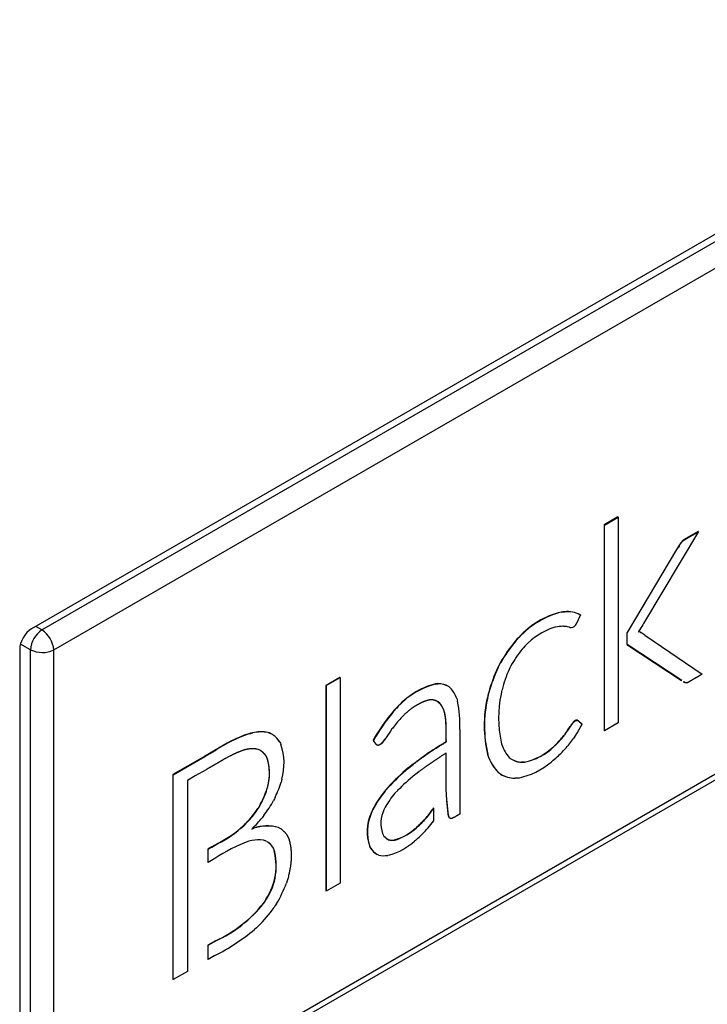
# Model space of a CAD drawing. Header units: millimetres. Extents: x 0 to 287, y 0 to 200.
# Tile 40 of 45: x 268.38 to 270.46, y 116.57 to 119.55. Entities that reach past the tile are written whole.
import ezdxf

# ---------------------------------------------------------------- set-up
doc = ezdxf.new("R2010")
doc.units = ezdxf.units.MM
doc.layers.add('134.126_BW4_CTM-', color=7, linetype='Continuous')
doc.layers.add('Standard', color=7, linetype='Continuous')

# ---------------------------------------------------------------- blocks, each defined once
blk = doc.blocks.new('SE')
at = {"layer": '134.126_BW4_CTM-', "color": 7, "linetype": 'Continuous'}
for p, q in [((276.7798, 122.5382), (268.4147, 117.7086)), ((268.4468, 117.7055), (276.3452, 122.2657)), ((268.4826, 117.6449), (276.3803, 122.2046)), ((276.3802, 120.6713), (268.4826, 116.1116)), ((268.4717, 116.0884), (276.3701, 120.6485)), ((270.1916, 118.0481), (270.1497, 118.0239)), ((270.1504, 118.0235), (270.1923, 118.0477)), ((270.1923, 118.0477), (270.1916, 118.0481)), ((270.1923, 118.0477), (270.1923, 117.4245)), ((270.1497, 118.0239), (270.1497, 117.4007)), ((270.1504, 118.0235), (270.1497, 118.0239)), ((270.1504, 117.4003), (270.1504, 118.0235)), ((270.4355, 118.0035), (270.2694, 117.7256)), ((270.4256, 117.9987), (270.4114, 117.9905)), ((270.4121, 117.9901), (270.4263, 117.9983)), ((270.4347, 118.0039), (270.4256, 117.9987)), ((270.4263, 117.9983), (270.4256, 117.9987)), ((270.4263, 117.9983), (270.4355, 118.0035)), ((270.4355, 118.0035), (270.4347, 118.0039)), ((270.3828, 117.9704), (270.382, 117.9694)), ((270.3827, 117.969), (270.382, 117.9694)), ((270.3827, 117.969), (270.3835, 117.97)), ((270.3836, 117.9715), (270.3828, 117.9704)), ((270.3835, 117.97), (270.3828, 117.9704)), ((270.3835, 117.97), (270.3843, 117.9711)), ((270.3843, 117.9711), (270.3836, 117.9715)), ((270.4121, 117.9901), (270.4114, 117.9905)), ((270.3693, 117.9493), (270.2195, 117.698)), ((270.2202, 117.6976), (270.37, 117.9489)), ((270.3739, 117.9571), (270.3693, 117.9493)), ((270.37, 117.9489), (270.3693, 117.9493)), ((270.37, 117.9489), (270.3746, 117.9567)), ((270.3746, 117.9567), (270.3739, 117.9571)), ((270.0247, 117.7605), (270.0199, 117.76)), ((270.0207, 117.7596), (270.0199, 117.76)), ((270.0207, 117.7596), (270.0255, 117.7601)), ((270.0295, 117.761), (270.0247, 117.7605)), ((270.0255, 117.7601), (270.0247, 117.7605)), ((270.0255, 117.7601), (270.0303, 117.7606)), ((270.0303, 117.7606), (270.0295, 117.761)), ((270.0763, 117.7518), (270.0771, 117.7514)), ((270.0771, 117.7514), (270.0763, 117.7517)), ((270.0771, 117.7514), (270.0764, 117.7518)), ((270.0778, 117.751), (270.0771, 117.7514)), ((268.4468, 117.7055), (268.4283, 117.7164)), ((270.0001, 117.7138), (269.9974, 117.7132)), ((270.0027, 117.7143), (270.0001, 117.7138)), ((270.0267, 117.7166), (270.025, 117.7167)), ((270.0285, 117.7165), (270.0267, 117.7166)), ((270.0438, 117.714), (270.0427, 117.7143)), ((270.0455, 117.7134), (270.0438, 117.714)), ((270.0626, 117.7206), (270.062, 117.7195)), ((270.0629, 117.721), (270.0626, 117.7206)), ((270.2195, 117.698), (270.2186, 117.6964)), ((270.2193, 117.696), (270.2202, 117.6976)), ((270.2202, 117.6976), (270.2195, 117.698)), ((270.2545, 117.7007), (270.2541, 117.7003)), ((270.2541, 117.7003), (270.2547, 117.7002)), ((270.2547, 117.7002), (270.2543, 117.7005)), ((270.2578, 117.7059), (270.2575, 117.7054)), ((270.2584, 117.7069), (270.2578, 117.7059)), ((270.2598, 117.6985), (270.2593, 117.6987)), ((270.26, 117.6983), (270.2593, 117.6987)), ((270.2605, 117.6981), (270.2598, 117.6985)), ((270.2605, 117.6981), (270.2598, 117.6985)), ((270.26, 117.6983), (270.2605, 117.6981)), ((270.2612, 117.6977), (270.2605, 117.6981)), ((270.2605, 117.6981), (270.2612, 117.6977)), ((269.8856, 117.6773), (269.8803, 117.6714)), ((269.881, 117.671), (269.8803, 117.6714)), ((269.881, 117.671), (269.8863, 117.6768)), ((269.8909, 117.6831), (269.8856, 117.6773)), ((269.8863, 117.6768), (269.8856, 117.6773)), ((269.8863, 117.6768), (269.8916, 117.6827)), ((269.8916, 117.6827), (269.8909, 117.6831)), ((270.2186, 117.6964), (270.2186, 117.6618)), ((270.2193, 117.696), (270.2186, 117.6964)), ((270.2193, 117.6614), (270.2193, 117.696)), ((270.2734, 117.6898), (270.4471, 117.5716)), ((268.3793, 117.6474), (268.3793, 116.096)), ((268.4122, 117.6456), (268.3816, 117.663)), ((268.4122, 116.1106), (268.4122, 117.6456)), ((268.4826, 116.1116), (268.4826, 117.6449)), ((269.9054, 117.6519), (269.9014, 117.6474)), ((269.9094, 117.6563), (269.9054, 117.6519)), ((270.2186, 117.6618), (270.3838, 117.5525)), ((270.2193, 117.6614), (270.2186, 117.6618)), ((270.3846, 117.5521), (270.2193, 117.6614)), ((269.8315, 117.5993), (269.8279, 117.5923)), ((269.8286, 117.5918), (269.8279, 117.5923)), ((269.8286, 117.5918), (269.8322, 117.5989)), ((269.8352, 117.6064), (269.8315, 117.5993)), ((269.8322, 117.5989), (269.8315, 117.5993)), ((269.8322, 117.5989), (269.8359, 117.606)), ((269.8359, 117.606), (269.8352, 117.6064)), ((269.8644, 117.5913), (269.8617, 117.5857)), ((269.8672, 117.5969), (269.8644, 117.5913)), ((269.3491, 117.5617), (269.3072, 117.5375)), ((269.3079, 117.5371), (269.3498, 117.5613)), ((269.3498, 117.5613), (269.3491, 117.5617)), ((269.3498, 117.5613), (269.3498, 116.938)), ((270.3846, 117.5521), (270.3838, 117.5525)), ((270.4471, 117.5716), (270.4282, 117.5607)), ((269.3072, 117.5375), (269.3072, 116.9143)), ((269.3079, 117.5371), (269.3072, 117.5375)), ((269.3079, 116.9139), (269.3079, 117.5371)), ((269.6424, 117.5425), (269.6386, 117.5422)), ((269.6393, 117.5418), (269.6386, 117.5422)), ((269.6393, 117.5418), (269.6431, 117.5421)), ((269.6462, 117.5429), (269.6424, 117.5425)), ((269.6431, 117.5421), (269.6424, 117.5425)), ((269.6431, 117.5421), (269.6469, 117.5424)), ((269.6469, 117.5424), (269.6462, 117.5429)), ((269.6791, 117.5338), (269.6784, 117.5342)), ((269.6791, 117.5338), (269.6842, 117.5297)), ((269.8403, 117.5245), (269.8389, 117.5179)), ((269.6461, 117.4883), (269.6514, 117.4837)), ((269.7033, 117.498), (269.7058, 117.4896)), ((269.7981, 117.5085), (269.7962, 117.5006)), ((269.7969, 117.5002), (269.7962, 117.5006)), ((269.7969, 117.5002), (269.7988, 117.5081)), ((269.8, 117.5165), (269.7981, 117.5085)), ((269.7988, 117.5081), (269.7981, 117.5085)), ((269.7988, 117.5081), (269.8007, 117.5161)), ((269.8007, 117.5161), (269.8, 117.5165)), ((269.8389, 117.5179), (269.8374, 117.5113)), ((269.514, 117.4621), (269.5086, 117.456)), ((269.5093, 117.4556), (269.5147, 117.4617)), ((269.5195, 117.4682), (269.514, 117.4621)), ((269.5147, 117.4617), (269.514, 117.4621)), ((269.5147, 117.4617), (269.5202, 117.4678)), ((269.5202, 117.4678), (269.5195, 117.4682)), ((269.6521, 117.4833), (269.6468, 117.4879)), ((269.6521, 117.4833), (269.6514, 117.4837)), ((269.5093, 117.4556), (269.5086, 117.456)), ((269.5407, 117.4454), (269.5376, 117.4422)), ((269.5437, 117.4485), (269.5407, 117.4454)), ((270.061, 117.4303), (270.06, 117.4298)), ((270.0608, 117.4294), (270.06, 117.4298)), ((270.0608, 117.4294), (270.0617, 117.4299)), ((270.062, 117.431), (270.061, 117.4303)), ((270.0617, 117.4299), (270.061, 117.4303)), ((270.0617, 117.4299), (270.0627, 117.4305)), ((270.0627, 117.4305), (270.062, 117.431)), ((269.5092, 117.4085), (269.507, 117.4055)), ((269.5113, 117.4114), (269.5092, 117.4085)), ((269.7122, 117.4039), (269.7122, 117.3685)), ((270.0478, 117.4144), (270.0467, 117.4126)), ((270.0474, 117.4122), (270.0467, 117.4126)), ((270.0474, 117.4122), (270.0485, 117.414)), ((270.0491, 117.4166), (270.0478, 117.4144)), ((270.0485, 117.414), (270.0478, 117.4144)), ((270.0485, 117.414), (270.0498, 117.4162)), ((270.0498, 117.4162), (270.0491, 117.4166)), ((270.1504, 117.4003), (270.1497, 117.4007)), ((270.1923, 117.4245), (270.1504, 117.4003)), ((269.0787, 117.3927), (269.0731, 117.3912)), ((269.0738, 117.3908), (269.0731, 117.3912)), ((269.0738, 117.3908), (269.0794, 117.3923)), ((269.0843, 117.3941), (269.0787, 117.3927)), ((269.0794, 117.3923), (269.0787, 117.3927)), ((269.0794, 117.3923), (269.085, 117.3937)), ((269.085, 117.3937), (269.0843, 117.3941)), ((269.1349, 117.3939), (269.1312, 117.3951)), ((269.1319, 117.3947), (269.1312, 117.3951)), ((269.1319, 117.3947), (269.1356, 117.3934)), ((269.1386, 117.3926), (269.1349, 117.3939)), ((269.1356, 117.3934), (269.1349, 117.3939)), ((269.1356, 117.3934), (269.1393, 117.3921)), ((269.1393, 117.3921), (269.1386, 117.3926)), ((269.4506, 117.3708), (269.4499, 117.3712)), ((269.4881, 117.3775), (269.4865, 117.375)), ((269.4894, 117.3797), (269.4881, 117.3775)), ((270.0294, 117.3882), (270.0275, 117.3857)), ((270.0282, 117.3853), (270.0275, 117.3857)), ((270.0282, 117.3853), (270.0301, 117.3878)), ((270.0313, 117.3907), (270.0294, 117.3882)), ((270.0301, 117.3878), (270.0294, 117.3882)), ((270.0301, 117.3878), (270.032, 117.3903)), ((270.032, 117.3903), (270.0313, 117.3907)), ((270.059, 117.3795), (270.0568, 117.3763)), ((270.0612, 117.3827), (270.059, 117.3795)), ((268.9713, 117.3412), (268.939, 117.3225)), ((268.9397, 117.3221), (268.972, 117.3408)), ((268.972, 117.3408), (268.9713, 117.3412)), ((269.103, 117.343), (269.0988, 117.3445)), ((269.107, 117.3416), (269.103, 117.343)), ((269.1671, 117.366), (269.169, 117.3621)), ((269.169, 117.3621), (269.1708, 117.3582)), ((269.7122, 117.3685), (269.7122, 117.1473)), ((269.8376, 117.3653), (269.8391, 117.3605)), ((269.8391, 117.3605), (269.8406, 117.3556)), ((270, 117.3555), (269.9971, 117.3526)), ((269.9978, 117.3522), (269.9971, 117.3526)), ((269.9978, 117.3522), (270.0007, 117.3551)), ((270.003, 117.3584), (270, 117.3555)), ((270.0007, 117.3551), (270, 117.3555)), ((270.0007, 117.3551), (270.0037, 117.358)), ((270.0037, 117.358), (270.003, 117.3584)), ((270.0287, 117.342), (270.0259, 117.3391)), ((270.0315, 117.345), (270.0287, 117.342)), ((268.939, 117.3225), (268.8432, 117.2673)), ((268.8439, 117.2668), (268.9397, 117.3221)), ((268.9397, 117.3221), (268.939, 117.3225)), ((269.7967, 117.3286), (269.7987, 117.3228)), ((269.7974, 117.3281), (269.7967, 117.3286)), ((269.7994, 117.3224), (269.7974, 117.3281)), ((269.7987, 117.3228), (269.8007, 117.317)), ((269.7994, 117.3224), (269.7987, 117.3228)), ((269.8014, 117.3166), (269.7994, 117.3224)), ((269.8014, 117.3166), (269.8007, 117.317)), ((269.8619, 117.3195), (269.8646, 117.3172)), ((269.8646, 117.3172), (269.8673, 117.3149)), ((269.9955, 117.3106), (269.9922, 117.3079)), ((268.9437, 117.2822), (268.9107, 117.2631)), ((269.5715, 117.2994), (269.5566, 117.2874)), ((269.5573, 117.287), (269.5566, 117.2874)), ((269.5573, 117.287), (269.5722, 117.299)), ((269.5722, 117.299), (269.5715, 117.2994)), ((269.9037, 117.305), (269.8998, 117.3048)), ((269.9006, 117.3044), (269.8998, 117.3048)), ((269.9006, 117.3044), (269.9044, 117.3046)), ((269.9076, 117.3052), (269.9037, 117.305)), ((269.9044, 117.3046), (269.9037, 117.305)), ((269.9044, 117.3046), (269.9083, 117.3048)), ((269.9083, 117.3048), (269.9076, 117.3052)), ((269.9922, 117.3079), (269.989, 117.3053)), ((268.8432, 117.2673), (268.8432, 116.6464)), ((268.8439, 117.2668), (268.8432, 117.2673)), ((268.8439, 116.646), (268.8439, 117.2668)), ((268.9107, 117.2631), (268.8874, 117.2497)), ((268.8874, 117.2497), (268.8875, 116.6712)), ((269.1737, 117.2532), (269.1724, 117.2487)), ((269.5829, 117.2715), (269.5766, 117.2667)), ((269.589, 117.2763), (269.5829, 117.2715)), ((269.8287, 117.2741), (269.8323, 117.2714)), ((269.8294, 117.2737), (269.8287, 117.2741)), ((269.833, 117.271), (269.8294, 117.2737)), ((269.8323, 117.2714), (269.8359, 117.2687)), ((269.833, 117.271), (269.8323, 117.2714)), ((269.8366, 117.2683), (269.833, 117.271)), ((269.8366, 117.2683), (269.8359, 117.2687)), ((269.8848, 117.2566), (269.8798, 117.2562)), ((269.8898, 117.2569), (269.8848, 117.2566)), ((269.1274, 117.2218), (269.1262, 117.2174)), ((269.1269, 117.217), (269.1281, 117.2214)), ((269.1287, 117.2262), (269.1274, 117.2218)), ((269.1281, 117.2214), (269.1274, 117.2218)), ((269.1281, 117.2214), (269.1294, 117.2257)), ((269.1294, 117.2257), (269.1287, 117.2262)), ((269.1724, 117.2487), (269.1712, 117.2441)), ((269.4942, 117.2279), (269.4844, 117.2165)), ((269.4851, 117.216), (269.4949, 117.2275)), ((269.4949, 117.2275), (269.4942, 117.2279)), ((269.6704, 117.2491), (269.6704, 117.2232)), ((269.6711, 117.2487), (269.6704, 117.2491)), ((269.6704, 117.2232), (269.6721, 117.1901)), ((269.6711, 117.2228), (269.6704, 117.2232)), ((269.6711, 117.2228), (269.6711, 117.2487)), ((269.6728, 117.1897), (269.6711, 117.2228)), ((269.1269, 117.217), (269.1262, 117.2174)), ((269.1507, 117.1935), (269.1483, 117.1889)), ((269.153, 117.1981), (269.1507, 117.1935)), ((269.4851, 117.216), (269.4844, 117.2165)), ((269.5243, 117.2195), (269.5161, 117.2106)), ((269.6728, 117.1897), (269.6721, 117.1901)), ((269.6731, 117.19), (269.6728, 117.1897)), ((269.1036, 117.169), (269.1009, 117.1646)), ((269.1016, 117.1642), (269.1009, 117.1646)), ((269.1016, 117.1642), (269.1043, 117.1686)), ((269.1063, 117.1734), (269.1036, 117.169)), ((269.1043, 117.1686), (269.1036, 117.169)), ((269.1043, 117.1686), (269.107, 117.173)), ((269.107, 117.173), (269.1063, 117.1734)), ((269.4482, 117.1605), (269.4436, 117.1498)), ((269.4443, 117.1494), (269.4489, 117.1601)), ((269.4489, 117.1601), (269.4482, 117.1605)), ((269.4864, 117.1685), (269.4827, 117.1606)), ((269.6322, 117.1657), (269.6297, 117.1619)), ((269.6304, 117.1615), (269.6297, 117.1619)), ((269.6304, 117.1615), (269.6329, 117.1653)), ((269.6329, 117.1653), (269.6322, 117.1657)), ((269.6329, 117.1653), (269.6329, 117.1259)), ((269.1159, 117.1394), (269.1134, 117.1362)), ((269.1193, 117.1438), (269.1159, 117.1394)), ((269.4443, 117.1494), (269.4436, 117.1498)), ((269.6163, 117.143), (269.6136, 117.1399)), ((269.6143, 117.1395), (269.6136, 117.1399)), ((269.6143, 117.1395), (269.617, 117.1426)), ((269.617, 117.1426), (269.6163, 117.143)), ((269.0618, 117.117), (269.0576, 117.1128)), ((269.0583, 117.1124), (269.0576, 117.1128)), ((269.0583, 117.1124), (269.0625, 117.1166)), ((269.0661, 117.1212), (269.0618, 117.117)), ((269.0625, 117.1166), (269.0618, 117.117)), ((269.0625, 117.1166), (269.0668, 117.1208)), ((269.0668, 117.1208), (269.0661, 117.1212)), ((269.0852, 117.1053), (269.0822, 117.1024)), ((269.0822, 117.1024), (269.0889, 117.1047)), ((269.0882, 117.1051), (269.0832, 117.1034)), ((269.0889, 117.1047), (269.0882, 117.1051)), ((269.1663, 117.1054), (269.1624, 117.1074)), ((269.1631, 117.107), (269.1624, 117.1074)), ((269.1631, 117.107), (269.167, 117.105)), ((269.1706, 117.1031), (269.1663, 117.1054)), ((269.167, 117.105), (269.1663, 117.1054)), ((269.167, 117.105), (269.1713, 117.1027)), ((269.1713, 117.1027), (269.1706, 117.1031)), ((269.5831, 117.109), (269.5802, 117.1065)), ((269.5809, 117.1061), (269.5802, 117.1065)), ((269.5809, 117.1061), (269.5838, 117.1086)), ((269.586, 117.1115), (269.5831, 117.109)), ((269.5838, 117.1086), (269.5831, 117.109)), ((269.5838, 117.1086), (269.5867, 117.1111)), ((269.5867, 117.1111), (269.586, 117.1115)), ((269.6163, 117.1058), (269.6119, 117.1007)), ((269.4783, 117.0885), (269.4802, 117.0847)), ((269.4957, 117.0705), (269.4925, 117.0719)), ((269.4932, 117.0715), (269.4925, 117.0719)), ((269.4932, 117.0715), (269.4964, 117.0701)), ((269.4964, 117.0701), (269.4957, 117.0705)), ((269.5816, 117.0708), (269.5783, 117.0681)), ((268.961, 117.0481), (268.9494, 117.0414)), ((268.9494, 117.0414), (268.9494, 117.0018)), ((268.9501, 117.041), (268.9494, 117.0414)), ((268.9501, 117.041), (268.9617, 117.0477)), ((268.9501, 117.0013), (268.9501, 117.041)), ((268.9792, 117.0587), (268.961, 117.0481)), ((268.9617, 117.0477), (268.961, 117.0481)), ((268.9617, 117.0477), (268.98, 117.0583)), ((268.98, 117.0583), (268.9792, 117.0587)), ((269.0779, 117.0666), (269.0736, 117.0655)), ((269.0822, 117.0677), (269.0779, 117.0666)), ((269.1212, 117.0673), (269.1183, 117.0682)), ((269.1241, 117.0663), (269.1212, 117.0673)), ((269.1457, 117.0478), (269.1472, 117.0449)), ((269.1464, 117.0473), (269.1457, 117.0478)), ((269.1479, 117.0445), (269.1464, 117.0473)), ((269.1472, 117.0449), (269.1488, 117.0421)), ((269.1479, 117.0445), (269.1472, 117.0449)), ((269.1495, 117.0417), (269.1479, 117.0445)), ((269.1495, 117.0417), (269.1488, 117.0421)), ((269.4392, 117.0501), (269.4421, 117.0446)), ((269.4399, 117.0497), (269.4392, 117.0501)), ((269.4428, 117.0442), (269.4399, 117.0497)), ((269.4428, 117.0442), (269.4421, 117.0446)), ((269.5188, 117.0704), (269.5145, 117.0695)), ((269.5152, 117.069), (269.5145, 117.0695)), ((269.5152, 117.069), (269.5195, 117.07)), ((269.5195, 117.07), (269.5188, 117.0704)), ((269.5783, 117.0681), (269.5751, 117.0654)), ((268.9702, 117.013), (268.9501, 117.0013)), ((269.4621, 117.0256), (269.4614, 117.026)), ((269.4669, 117.0237), (269.4621, 117.0256)), ((269.5006, 117.0237), (269.4944, 117.0224)), ((268.9501, 117.0013), (268.9494, 117.0018)), ((269.1915, 116.9517), (269.1894, 116.9452)), ((269.1894, 116.9452), (269.1874, 116.9387)), ((269.3498, 116.938), (269.3079, 116.9139)), ((269.3079, 116.9139), (269.3072, 116.9143)), ((269.1219, 116.8841), (269.1176, 116.8773)), ((269.1183, 116.8769), (269.1176, 116.8773)), ((269.1183, 116.8769), (269.1226, 116.8837)), ((269.1262, 116.8908), (269.1219, 116.8841)), ((269.1226, 116.8837), (269.1219, 116.8841)), ((269.1226, 116.8837), (269.1269, 116.8904)), ((269.1269, 116.8904), (269.1262, 116.8908)), ((269.1536, 116.8703), (269.1497, 116.8644)), ((269.1575, 116.8762), (269.1536, 116.8703)), ((269.0962, 116.8033), (269.0906, 116.7981)), ((269.1019, 116.8085), (269.0962, 116.8033)), ((268.9723, 116.7636), (268.9494, 116.7504)), ((268.9494, 116.7504), (268.9494, 116.7077)), ((268.9501, 116.75), (268.9494, 116.7504)), ((268.9501, 116.75), (268.973, 116.7632)), ((268.9501, 116.7073), (268.9501, 116.75)), ((268.973, 116.7632), (268.9723, 116.7636)), ((268.9703, 116.719), (268.9501, 116.7073)), ((268.9501, 116.7073), (268.9494, 116.7077)), ((268.8875, 116.6712), (268.8439, 116.646)), ((268.8439, 116.646), (268.8432, 116.6464))]:
    blk.add_line(p, q, dxfattribs=at)
for centre, radius, start, end in [((270.4686, 117.9036), 0.1088, 142.7656, 150.4887), ((270.4693, 117.9032), 0.1088, 142.7656, 150.4887), ((270.0823, 117.5086), 0.259, 103.9323, 137.6563), ((270.083, 117.5082), 0.259, 103.9323, 137.6563), ((270.0367, 117.6729), 0.0883, 63.2629, 94.6267), ((270.0375, 117.6738), 0.0871, 63.5301, 94.7654), ((268.4886, 117.6414), 0.0765, 123.099, 176.901), ((268.4028, 117.6387), 0.0801, 4.4668, 56.6388), ((270.0654, 117.5114), 0.2129, 108.6156, 137.1025), ((270.0276, 117.5878), 0.1289, 91.1801, 101.1358), ((270.0216, 117.6253), 0.0914, 76.6746, 85.7013), ((270.0484, 117.731), 0.0178, 260.7203, 319.83), ((270.2488, 117.6772), 0.024, 63.95, 76.6741), ((270.1572, 117.767), 0.1177, 325.7583, 328.4814), ((270.2495, 117.6768), 0.024, 63.95, 77.3683), ((271.2517, 117.1323), 1.1476, 148.8681, 149.9539), ((270.173, 117.5473), 0.1743, 54.8329, 59.6145), ((270.2262, 117.3834), 0.4501, 140.2159, 150.2985), ((270.2269, 117.383), 0.4501, 140.2159, 150.2985), ((268.4481, 117.7186), 0.0813, 243.7996, 295.0948), ((270.1575, 117.4373), 0.3313, 140.6391, 151.2046), ((270.2842, 117.3811), 0.5028, 155.1695, 164.3752), ((270.2849, 117.3807), 0.5028, 155.1695, 164.3752), ((270.2355, 117.4212), 0.4084, 156.2525, 165.3519), ((269.6992, 117.3119), 0.2381, 104.7538, 138.9914), ((269.6999, 117.3115), 0.2381, 104.7538, 138.9914), ((269.6463, 117.4791), 0.0638, 59.7558, 90.0368), ((269.647, 117.4787), 0.0638, 59.7558, 90.0368), ((269.6148, 117.4661), 0.0941, 19.8472, 42.4968), ((269.3975, 117.4235), 0.3154, 356.4257, 12.0928), ((270.1632, 117.4156), 0.3768, 166.9626, 193.3595), ((270.164, 117.4152), 0.3768, 166.9626, 193.3595), ((270.1821, 117.4387), 0.3522, 168.1045, 192.0217), ((269.9306, 117.1012), 0.5513, 139.9426, 150.6746), ((269.9313, 117.1008), 0.5513, 139.9426, 150.6746), ((269.8611, 117.1394), 0.4431, 136.8986, 142.1335), ((270.0997, 117.3859), 0.0592, 132.0853, 148.7247), ((270.1004, 117.3855), 0.0592, 132.0853, 148.7247), ((269.9992, 117.0515), 0.6063, 144.2679, 147.2221), ((269.7121, 117.6303), 0.3991, 323.1036, 326.9408), ((269.7128, 117.6299), 0.3991, 323.1036, 326.9408), ((269.8824, 117.5086), 0.2187, 324.8267, 335.9073), ((269.2341, 116.9346), 0.4842, 109.4189, 122.8775), ((269.2348, 116.9341), 0.4842, 109.4189, 122.8775), ((269.1103, 117.2757), 0.1213, 80.0786, 102.3444), ((269.111, 117.2753), 0.1213, 80.0786, 102.3444), ((269.1071, 117.33), 0.07, 58.5112, 62.6417), ((269.1064, 117.3304), 0.07, 30.978, 58.1698), ((269.1071, 117.33), 0.07, 30.978, 54.7969), ((269.7294, 117.6292), 0.385, 315.2973, 320.7553), ((269.7301, 117.6288), 0.385, 315.2973, 320.7553), ((269.7156, 117.6266), 0.4232, 318.2877, 323.7275), ((268.9992, 117.301), 0.1809, 344.6994, 18.4399), ((269.9467, 117.3939), 0.1128, 199.8447, 221.2559), ((269.8698, 117.4847), 0.1834, 281.8887, 313.9438), ((269.8705, 117.4842), 0.1834, 281.8887, 313.9438), ((269.7046, 117.6525), 0.4489, 310.3993, 315.7174), ((269.9231, 117.3666), 0.1321, 202.0601, 224.4076), ((269.9238, 117.3662), 0.1321, 202.0601, 224.4076), ((269.9037, 117.3719), 0.0676, 237.4696, 241.316), ((269.903, 117.3723), 0.0676, 241.6168, 267.3421), ((269.9037, 117.3719), 0.0676, 244.8762, 267.3421), ((270.007, 116.752), 0.6997, 130.0733, 137.1355), ((270.0077, 116.7516), 0.6997, 130.0733, 137.1355), ((269.8465, 117.4716), 0.219, 281.4163, 310.5946), ((269.9657, 116.7822), 0.6214, 128.7759, 135.2748), ((269.8813, 117.3482), 0.0916, 240.2815, 268.6239), ((269.882, 117.3478), 0.0916, 240.2815, 268.6239), ((268.826, 117.3534), 0.362, 334.5897, 342.4298), ((268.8658, 117.3085), 0.2758, 330.6794, 340.731), ((268.8665, 117.3081), 0.2758, 330.6794, 340.731), ((269.7563, 117.0009), 0.347, 141.583, 152.6013), ((269.757, 117.0005), 0.347, 141.583, 152.6013), ((269.7215, 117.034), 0.2709, 139.3133, 150.2322), ((268.8135, 117.3597), 0.3474, 316.6364, 325.8235), ((268.8142, 117.3593), 0.3474, 316.6364, 325.8235), ((268.7771, 117.3959), 0.4251, 323.6228, 330.8473), ((269.5721, 117.119), 0.0986, 155.0537, 197.9851), ((269.4752, 117.2573), 0.1815, 320.984, 328.3151), ((269.4759, 117.2569), 0.1815, 320.984, 328.3151), ((268.7833, 117.4085), 0.4279, 314.8813, 320.4812), ((269.5655, 117.0945), 0.1339, 155.5932, 199.3237), ((269.5663, 117.0941), 0.1339, 155.5932, 199.3237), ((269.3203, 117.3982), 0.3908, 312.8227, 318.6287), ((269.3211, 117.3977), 0.3908, 312.8227, 318.6287), ((268.8075, 117.3911), 0.3742, 297.3214, 311.9401), ((268.8082, 117.3907), 0.3742, 297.3214, 311.9401), ((269.1289, 116.9863), 0.1256, 74.5471, 108.9384), ((269.1297, 116.9859), 0.1256, 74.5471, 108.9384), ((269.4639, 117.2343), 0.1728, 288.5228, 312.3007), ((269.4646, 117.2338), 0.1728, 288.5228, 312.3007), ((269.3179, 117.3691), 0.3981, 311.4759, 317.6095), ((269.2555, 117.4199), 0.4784, 318.9512, 322.08), ((269.5138, 117.1047), 0.0391, 210.7918, 238.1701), ((269.5075, 117.1134), 0.0445, 254.5919, 278.9908), ((269.2376, 116.6151), 0.4794, 109.9994, 123.9035), ((269.1017, 116.9703), 0.0993, 80.4122, 101.3451), ((269.0993, 117.0158), 0.0563, 61.3108, 64.6633), ((269.1, 117.0154), 0.0563, 61.0015, 64.6633), ((268.9725, 116.991), 0.1835, 326.8936, 16.1641), ((268.9732, 116.9906), 0.1835, 326.8936, 16.1641), ((269.0993, 117.0158), 0.0563, 34.5134, 58.4966), ((269.1, 117.0154), 0.0563, 34.5134, 54.9804), ((269.4892, 117.0742), 0.0556, 212.0922, 240.0111), ((269.4899, 117.0738), 0.0556, 212.0922, 240.0111), ((269.5082, 117.113), 0.0445, 254.5919, 278.9908), ((269.4385, 117.2222), 0.2079, 287.3777, 311.0704), ((269.4839, 117.092), 0.0704, 255.9947, 278.5782), ((268.8332, 117.0697), 0.3776, 329.1763, 339.6976), ((268.81, 117.1207), 0.3922, 294.4448, 321.6484), ((268.8107, 117.1203), 0.3922, 294.4448, 321.6484), ((268.7855, 117.128), 0.4497, 314.7147, 324.1007), ((268.6742, 117.2999), 0.6521, 297.0111, 309.6899)]:
    blk.add_arc(centre, radius, start, end, dxfattribs=at)
blk.add_ellipse((268.4147, 117.6678), major_axis=(-0.025, -0.0433), ratio=0.57735, start_param=3.926991, end_param=5.497787, dxfattribs=at)
for points, knots in [([(270.4114, 117.9905), (270.4038, 117.9861), (270.4003, 117.984), (270.3967, 117.982), (270.3958, 117.9815), (270.395, 117.981), (270.3915, 117.9788), (270.3881, 117.9765), (270.3836, 117.9715)], [0, 0, 0, 0.394681, 0.394681, 0.55144, 0.55144, 0.704611, 0.704611, 1, 1, 1]), ([(270.3843, 117.9711), (270.3888, 117.9761), (270.3922, 117.9784), (270.3957, 117.9806), (270.3966, 117.9811), (270.3974, 117.9816), (270.401, 117.9836), (270.4045, 117.9857), (270.4121, 117.9901)], [0, 0, 0, 0.295389, 0.295389, 0.44856, 0.44856, 0.605319, 0.605319, 1, 1, 1]), ([(270.0778, 117.751), (270.0768, 117.7489), (270.0745, 117.744), (270.0722, 117.7391), (270.0698, 117.7339), (270.0674, 117.7287), (270.0661, 117.7261), (270.0649, 117.7235), (270.0629, 117.721)], [0, 0, 0, 0.230611, 0.230611, 0.563589, 0.563589, 0.821104, 0.821104, 1, 1, 1]), ([(270.4282, 117.5607), (270.4195, 117.5557), (270.415, 117.5531), (270.4105, 117.5505), (270.4057, 117.5475), (270.4008, 117.5444), (270.3963, 117.546), (270.3918, 117.5475), (270.3911, 117.5478), (270.3907, 117.548), (270.3901, 117.5484)], [0, 0, 0, 0.268628, 0.268628, 0.4598144, 0.4598144, 0.6672439, 0.6672439, 0.8039151, 0.8039151, 0.837766, 0.837766, 0.837766]), ([(270.3905, 117.5482), (270.3913, 117.5478), (270.3956, 117.5464), (270.4001, 117.5449), (270.405, 117.5479), (270.4098, 117.5509), (270.4143, 117.5535), (270.4188, 117.5561), (270.4275, 117.5611)], [0.2019295, 0.2019295, 0.2019295, 0.3327561, 0.3327561, 0.5401856, 0.5401856, 0.731372, 0.731372, 1, 1, 1]), ([(269.6468, 117.4879), (269.6317, 117.4961), (269.6188, 117.4931), (269.606, 117.4901), (269.5943, 117.4842), (269.5826, 117.4784), (269.5718, 117.4713), (269.5611, 117.4642), (269.5437, 117.4485)], [0, 0, 0, 0.307143, 0.307143, 0.534368, 0.534368, 0.738807, 0.738807, 1, 1, 1]), ([(269.6514, 117.4837), (269.6632, 117.4683), (269.6663, 117.4526), (269.6694, 117.437), (269.6699, 117.4221), (269.6704, 117.4072), (269.6704, 117.4021), (269.6704, 117.397), (269.6705, 117.3877), (269.6705, 117.3784), (269.6703, 117.3735), (269.6701, 117.3686), (269.6715, 117.3681), (269.6729, 117.3677), (269.6509, 117.3545), (269.629, 117.3412), (269.6122, 117.3295), (269.5955, 117.3177), (269.5715, 117.2994)], [0, 0, 0, 0.175046, 0.175046, 0.307741, 0.307741, 0.389609, 0.389609, 0.44787, 0.44787, 0.504832, 0.504832, 0.530512, 0.530512, 0.628085, 0.628085, 0.808591, 0.808591, 1, 1, 1]), ([(269.5722, 117.299), (269.5962, 117.3173), (269.6129, 117.329), (269.6297, 117.3408), (269.6516, 117.3541), (269.6736, 117.3673), (269.6722, 117.3677), (269.6708, 117.3681), (269.671, 117.3731), (269.6712, 117.378), (269.6712, 117.3873), (269.6711, 117.3966), (269.6711, 117.4017), (269.6711, 117.4068), (269.6706, 117.4217), (269.6701, 117.4366), (269.667, 117.4522), (269.6639, 117.4679), (269.6521, 117.4833)], [0, 0, 0, 0.191409, 0.191409, 0.371915, 0.371915, 0.469488, 0.469488, 0.495168, 0.495168, 0.55213, 0.55213, 0.610391, 0.610391, 0.692259, 0.692259, 0.824954, 0.824954, 1, 1, 1]), ([(270.0821, 117.4194), (270.0812, 117.4217), (270.0789, 117.4236), (270.0765, 117.4256), (270.0742, 117.4275), (270.0719, 117.4295), (270.0714, 117.4299), (270.0709, 117.4303), (270.069, 117.4317), (270.067, 117.4331), (270.062, 117.431)], [0, 0, 0, 0.184217, 0.184217, 0.444508, 0.444508, 0.600526, 0.600526, 0.730866, 0.730866, 1, 1, 1]), ([(270.0627, 117.4305), (270.0677, 117.4327), (270.0697, 117.4313), (270.0716, 117.4299), (270.0721, 117.4295), (270.0726, 117.4291), (270.0749, 117.4271), (270.0772, 117.4252), (270.0796, 117.4232), (270.0819, 117.4213), (270.0821, 117.4194)], [0, 0, 0, 0.269134, 0.269134, 0.399474, 0.399474, 0.555492, 0.555492, 0.815783, 0.815783, 1, 1, 1]), ([(269.4865, 117.375), (269.4792, 117.3641), (269.4757, 117.3613), (269.4723, 117.3585), (269.4678, 117.3567), (269.4634, 117.3548), (269.4607, 117.3576), (269.458, 117.3603), (269.4562, 117.3629), (269.4544, 117.3655), (269.4528, 117.3677), (269.4513, 117.3699), (269.4506, 117.3708)], [0, 0, 0, 0.26111, 0.26111, 0.424218, 0.424218, 0.601555, 0.601555, 0.770783, 0.770783, 0.909453, 0.909453, 1, 1, 1]), ([(269.4699, 117.3583), (269.4727, 117.3598), (269.475, 117.3617), (269.4785, 117.3645), (269.4858, 117.3754)], [0.6276667, 0.6276667, 0.6276667, 0.7388899, 0.7388899, 1, 1, 1]), ([(269.0988, 117.3445), (269.0749, 117.3476), (269.0546, 117.3403), (269.0344, 117.3331), (269.0168, 117.3237), (268.9993, 117.3143), (268.9987, 117.314), (268.9982, 117.3136), (268.9924, 117.3103), (268.9866, 117.3069), (268.973, 117.2991), (268.9594, 117.2912), (268.9437, 117.2822)], [0, 0, 0, 0.302264, 0.302264, 0.541149, 0.541149, 0.654812, 0.654812, 0.694729, 0.694729, 0.816263, 0.816263, 1, 1, 1]), ([(269.1063, 117.342), (269.1242, 117.3305), (269.1289, 117.315), (269.1336, 117.2996), (269.1346, 117.2829), (269.1355, 117.2663), (269.135, 117.2613), (269.1344, 117.2563), (269.1331, 117.2476), (269.1319, 117.2389), (269.1287, 117.2262)], [0, 0, 0, 0.347556, 0.347556, 0.607793, 0.607793, 0.76595, 0.76595, 0.858428, 0.858428, 1, 1, 1]), ([(269.1294, 117.2257), (269.1326, 117.2385), (269.1339, 117.2472), (269.1351, 117.2559), (269.1357, 117.2609), (269.1362, 117.2659), (269.1353, 117.2825), (269.1343, 117.2992), (269.1296, 117.3146), (269.1249, 117.3301), (269.107, 117.3416)], [0, 0, 0, 0.141572, 0.141572, 0.23405, 0.23405, 0.392207, 0.392207, 0.652444, 0.652444, 1, 1, 1]), ([(269.6711, 117.2487), (269.6711, 117.2619), (269.6711, 117.2771), (269.6711, 117.2923), (269.6711, 117.3055), (269.6711, 117.3187), (269.671, 117.3242), (269.671, 117.3297), (269.6716, 117.3318), (269.6723, 117.3339), (269.6544, 117.3218), (269.6366, 117.3097), (269.6228, 117.3004), (269.609, 117.2911), (269.589, 117.2763)], [0, 0, 0, 0.158555, 0.158555, 0.317137, 0.317137, 0.42181, 0.42181, 0.462722, 0.462722, 0.575814, 0.575814, 0.780585, 0.780585, 1, 1, 1]), ([(269.6704, 117.3024), (269.6704, 117.2907), (269.6704, 117.2775), (269.6704, 117.2623), (269.6704, 117.2491)], [0.7039148, 0.7039148, 0.7039148, 0.8414453, 0.8414453, 1, 1, 1]), ([(269.6724, 117.1904), (269.6727, 117.1874), (269.6735, 117.1793), (269.6744, 117.1713), (269.6753, 117.1621), (269.6762, 117.153), (269.6767, 117.1487), (269.6771, 117.1443), (269.6787, 117.1401), (269.6789, 117.1397), (269.679, 117.1394)], [0, 0, 0, 0.121233, 0.121233, 0.3093737, 0.3093737, 0.4568533, 0.4568533, 0.5607417, 0.5607417, 0.5680184, 0.5680184, 0.5680184]), ([(269.7122, 117.1473), (269.7107, 117.1464), (269.7072, 117.1444), (269.7037, 117.1424), (269.6995, 117.1399), (269.6952, 117.1373), (269.6908, 117.1355), (269.6864, 117.1337), (269.6837, 117.1345), (269.6811, 117.1354), (269.6794, 117.1396), (269.6778, 117.1439), (269.6774, 117.1482), (269.6769, 117.1526), (269.676, 117.1617), (269.6751, 117.1709), (269.6742, 117.1789), (269.6734, 117.187), (269.6731, 117.19)], [0, 0, 0, 0.059278, 0.059278, 0.151493, 0.151493, 0.25451, 0.25451, 0.34494, 0.34494, 0.439258, 0.439258, 0.543147, 0.543147, 0.690626, 0.690626, 0.878767, 0.878767, 1, 1, 1]), ([(269.1713, 117.1027), (269.1902, 117.0876), (269.1952, 117.0706), (269.2001, 117.0535), (269.2012, 117.0367), (269.2022, 117.02), (269.201, 117.0027), (269.1999, 116.9855), (269.1915, 116.9517)], [0, 0, 0, 0.311886, 0.311886, 0.531764, 0.531764, 0.728144, 0.728144, 1, 1, 1])]:
    blk.add_open_spline(points, degree=2, knots=knots, dxfattribs=at)

msp = doc.modelspace()

# ---------------------------------------------------------------- block references
at = {"layer": 'Standard'}
msp.add_blockref('SE', (0, 0), dxfattribs=at)

doc.saveas('drawing.dxf')
